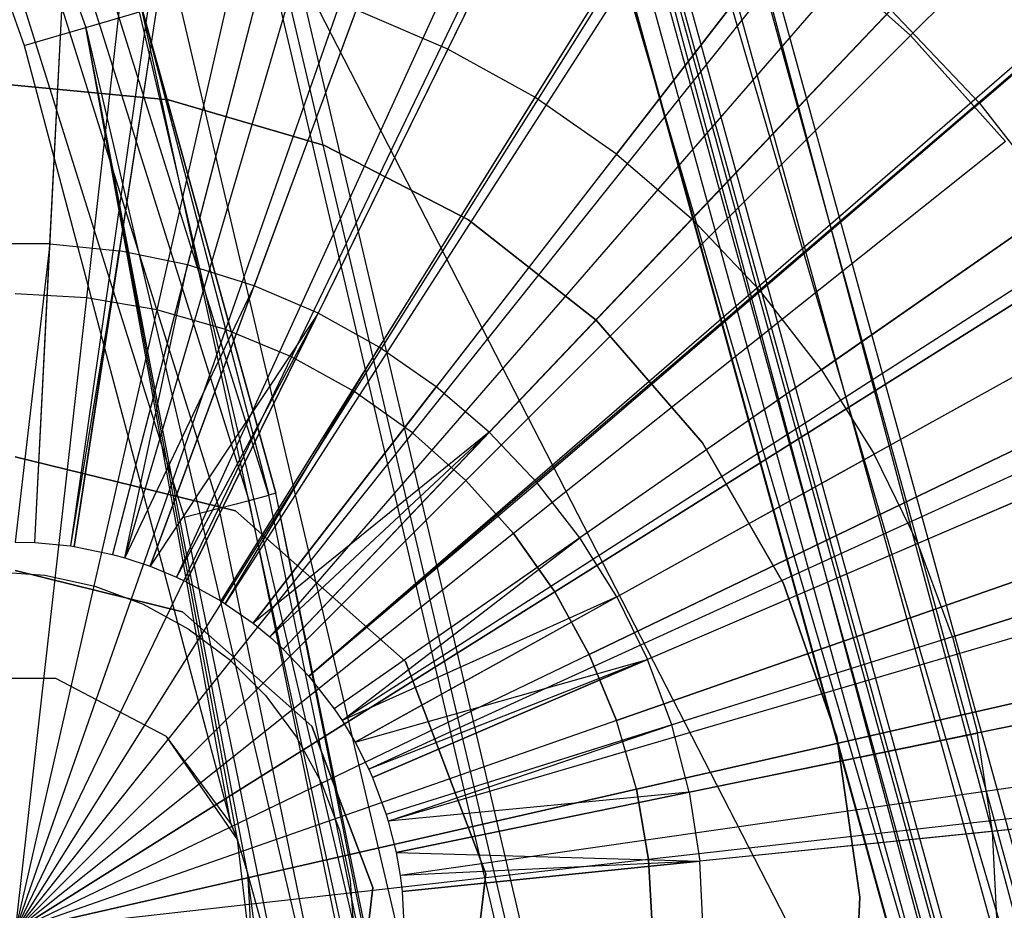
# Model space of a CAD drawing. Extents: x 0.2 to 44.2, y -21.9 to 24.
# Tile 203 of 239: x 38.2 to 39.2, y 3.8 to 4.7. Entities that reach past the tile are written whole.
import ezdxf

# ---------------------------------------------------------------- set-up
doc = ezdxf.new("R2010")
doc.units = 0
doc.header["$LTSCALE"] = 2.54
doc.layers.get('0').update_dxf_attribs({"color": 13, "linetype": 'CONTINUOUS'})

# ---------------------------------------------------------------- blocks, each defined once
blk = doc.blocks.new('GRUPUJ_2')
at = {"color": 0}
for p, q in [((34.2236, 22.3729, 7.5999), (34.3167, 24.2106, 7.0499)), ((34.2236, 22.3729, 7.5999), (34.3167, 24.2106, 7.0499)), ((34.523, 24.1905, 7.0499), (34.2611, 22.3693, 7.5999)), ((34.523, 24.1905, 7.0499), (34.2611, 22.3693, 7.5999)), ((34.5435, 24.1875, 7.0499), (34.2649, 22.3687, 7.5999)), ((34.5435, 24.1875, 7.0499), (34.2649, 22.3687, 7.5999)), ((34.7668, 24.1416, 7.0499), (34.3056, 22.3604, 7.5999)), ((34.7668, 24.1416, 7.0499), (34.3056, 22.3604, 7.5999)), ((34.8367, 24.1223, 7.0499), (34.3183, 22.3568, 7.5999)), ((34.8367, 24.1223, 7.0499), (34.3183, 22.3568, 7.5999)), ((34.9842, 24.0734, 7.0499), (34.3452, 22.3479, 7.5999)), ((34.9842, 24.0734, 7.0499), (34.3452, 22.3479, 7.5999)), ((35.1375, 24.0101, 7.0499), (34.3731, 22.3364, 7.5999)), ((35.1375, 24.0101, 7.0499), (34.3731, 22.3364, 7.5999)), ((35.1937, 23.9835, 7.0499), (34.3833, 22.3315, 7.5999)), ((35.1937, 23.9835, 7.0499), (34.3833, 22.3315, 7.5999)), ((35.393, 23.8729, 7.0499), (34.4197, 22.3114, 7.5999)), ((35.393, 23.8729, 7.0499), (34.4197, 22.3114, 7.5999)), ((35.4192, 23.8563, 7.0499), (34.4244, 22.3084, 7.5999)), ((35.4192, 23.8563, 7.0499), (34.4244, 22.3084, 7.5999)), ((35.58, 23.7427, 7.0499), (34.4537, 22.2877, 7.5999)), ((35.58, 23.7427, 7.0499), (34.4537, 22.2877, 7.5999)), ((35.6762, 23.6639, 7.0499), (34.4713, 22.2733, 7.5999)), ((35.6762, 23.6639, 7.0499), (34.4713, 22.2733, 7.5999)), ((35.753, 23.5942, 7.0499), (34.4853, 22.2606, 7.5999)), ((35.753, 23.5942, 7.0499), (34.4853, 22.2606, 7.5999)), ((35.9032, 23.4369, 7.0499), (34.5126, 22.2319, 7.5999)), ((35.9032, 23.4369, 7.0499), (34.5126, 22.2319, 7.5999)), ((35.91, 23.429, 7.0499), (34.5126, 22.2319, 7.5999)), ((35.91, 23.429, 7.0499), (34.5126, 22.2319, 7.5999)), ((36.0495, 23.2488, 7.0499), (34.5393, 22.1977, 7.5999)), ((36.0495, 23.2488, 7.0499), (34.5393, 22.1977, 7.5999)), ((36.0956, 23.1799, 7.0499), (34.5477, 22.1851, 7.5999)), ((36.0956, 23.1799, 7.0499), (34.5477, 22.1851, 7.5999)), ((34.7929, 23.1665, 7.3986), (34.6589, 22.8933, 7.4806)), ((34.7929, 23.1665, 7.3986), (34.6589, 22.8933, 7.4806)), ((34.9116, 23.1006, 7.3986), (34.7506, 22.8424, 7.4806)), ((34.9116, 23.1006, 7.3986), (34.7506, 22.8424, 7.4806)), ((36.1701, 23.0554, 7.0499), (34.5613, 22.1624, 7.5999)), ((36.1701, 23.0554, 7.0499), (34.5613, 22.1624, 7.5999)), ((34.8367, 22.7824, 7.4806), (35.023, 23.0231, 7.3986)), ((34.8367, 22.7824, 7.4806), (35.023, 23.0231, 7.3986)), ((35.2195, 22.8363, 7.3986), (35.4463, 23.031, 7.3017)), ((35.2195, 22.8363, 7.3986), (35.4463, 23.031, 7.3017)), ((34.2395, 22.6879, 7.5478), (34.2552, 22.9978, 7.4806)), ((34.2395, 22.6879, 7.5478), (34.2552, 22.9978, 7.4806)), ((34.3596, 22.9872, 7.4806), (34.3126, 22.6805, 7.5478)), ((34.3596, 22.9872, 7.4806), (34.3126, 22.6805, 7.5478)), ((34.4624, 22.9661, 7.4806), (34.3846, 22.6657, 7.5478)), ((34.4624, 22.9661, 7.4806), (34.3846, 22.6657, 7.5478)), ((34.5625, 22.9347, 7.4806), (34.4547, 22.6437, 7.5478)), ((34.5625, 22.9347, 7.4806), (34.4547, 22.6437, 7.5478)), ((34.6589, 22.8933, 7.4806), (34.5625, 22.9347, 7.4806)), ((34.6589, 22.8933, 7.4806), (34.5625, 22.9347, 7.4806)), ((35.126, 22.9347, 7.3986), (34.9163, 22.7141, 7.4806)), ((35.126, 22.9347, 7.3986), (34.9163, 22.7141, 7.4806)), ((35.2195, 22.8363, 7.3986), (35.126, 22.9347, 7.3986)), ((35.2195, 22.8363, 7.3986), (35.126, 22.9347, 7.3986)), ((36.2495, 22.8981, 7.0499), (34.5757, 22.1338, 7.5999)), ((36.2495, 22.8981, 7.0499), (34.5757, 22.1338, 7.5999)), ((34.6589, 22.8933, 7.4806), (34.5223, 22.6147, 7.5478)), ((34.6589, 22.8933, 7.4806), (34.5223, 22.6147, 7.5478)), ((34.7506, 22.8424, 7.4806), (34.6589, 22.8933, 7.4806)), ((34.7506, 22.8424, 7.4806), (34.6589, 22.8933, 7.4806)), ((36.2704, 22.8507, 7.0499), (34.5796, 22.1251, 7.5999)), ((36.2704, 22.8507, 7.0499), (34.5796, 22.1251, 7.5999)), ((34.7506, 22.8424, 7.4806), (34.5865, 22.5791, 7.5478)), ((34.7506, 22.8424, 7.4806), (34.5865, 22.5791, 7.5478)), ((34.8367, 22.7824, 7.4806), (34.7506, 22.8424, 7.4806)), ((34.8367, 22.7824, 7.4806), (34.7506, 22.8424, 7.4806)), ((35.2195, 22.8363, 7.3986), (34.9886, 22.6381, 7.4806)), ((35.2195, 22.8363, 7.3986), (34.9886, 22.6381, 7.4806)), ((35.2195, 22.8363, 7.3986), (35.3026, 22.729, 7.3986)), ((35.2195, 22.8363, 7.3986), (35.3026, 22.729, 7.3986)), ((34.8367, 22.7824, 7.4806), (34.6468, 22.5371, 7.5478)), ((34.8367, 22.7824, 7.4806), (34.6468, 22.5371, 7.5478)), ((34.8367, 22.7824, 7.4806), (34.9163, 22.7141, 7.4806)), ((34.8367, 22.7824, 7.4806), (34.9163, 22.7141, 7.4806)), ((35.0528, 22.5551, 7.4806), (35.3026, 22.729, 7.3986)), ((35.0528, 22.5551, 7.4806), (35.3026, 22.729, 7.3986)), ((34.7026, 22.4892, 7.5478), (34.9163, 22.7141, 7.4806)), ((34.7026, 22.4892, 7.5478), (34.9163, 22.7141, 7.4806)), ((34.9886, 22.6381, 7.4806), (34.9163, 22.7141, 7.4806)), ((34.9886, 22.6381, 7.4806), (34.9163, 22.7141, 7.4806)), ((34.2395, 22.6879, 7.5478), (34.166, 22.6879, 7.5478)), ((34.2395, 22.6879, 7.5478), (34.166, 22.6879, 7.5478)), ((34.2395, 22.6879, 7.5478), (34.2028, 22.3734, 7.5999)), ((34.2395, 22.6879, 7.5478), (34.2028, 22.3734, 7.5999)), ((34.2236, 22.3729, 7.5999), (34.2395, 22.6879, 7.5478)), ((34.2236, 22.3729, 7.5999), (34.2395, 22.6879, 7.5478)), ((34.2395, 22.6879, 7.5478), (34.3126, 22.6805, 7.5478)), ((34.2395, 22.6879, 7.5478), (34.3126, 22.6805, 7.5478)), ((34.3126, 22.6805, 7.5478), (34.2611, 22.3693, 7.5999)), ((34.3126, 22.6805, 7.5478), (34.2611, 22.3693, 7.5999)), ((34.2649, 22.3687, 7.5999), (34.3126, 22.6805, 7.5478)), ((34.2649, 22.3687, 7.5999), (34.3126, 22.6805, 7.5478)), ((34.3846, 22.6657, 7.5478), (34.3126, 22.6805, 7.5478)), ((34.3846, 22.6657, 7.5478), (34.3126, 22.6805, 7.5478)), ((34.3846, 22.6657, 7.5478), (34.3056, 22.3604, 7.5999)), ((34.3846, 22.6657, 7.5478), (34.3056, 22.3604, 7.5999)), ((34.3183, 22.3568, 7.5999), (34.3846, 22.6657, 7.5478)), ((34.3183, 22.3568, 7.5999), (34.3846, 22.6657, 7.5478)), ((34.4547, 22.6437, 7.5478), (34.3846, 22.6657, 7.5478)), ((34.4547, 22.6437, 7.5478), (34.3846, 22.6657, 7.5478)), ((34.4547, 22.6437, 7.5478), (34.3183, 22.3568, 7.5999)), ((34.4547, 22.6437, 7.5478), (34.3183, 22.3568, 7.5999)), ((34.3452, 22.3479, 7.5999), (34.4547, 22.6437, 7.5478)), ((34.3452, 22.3479, 7.5999), (34.4547, 22.6437, 7.5478)), ((34.5223, 22.6147, 7.5478), (34.4547, 22.6437, 7.5478)), ((34.5223, 22.6147, 7.5478), (34.4547, 22.6437, 7.5478)), ((36.3496, 22.637, 7.0499), (34.594, 22.0862, 7.5999)), ((36.3496, 22.637, 7.0499), (34.594, 22.0862, 7.5999)), ((34.9886, 22.6381, 7.4806), (34.7532, 22.436, 7.5478)), ((34.9886, 22.6381, 7.4806), (34.7532, 22.436, 7.5478)), ((35.0528, 22.5551, 7.4806), (34.9886, 22.6381, 7.4806)), ((35.0528, 22.5551, 7.4806), (34.9886, 22.6381, 7.4806)), ((34.5223, 22.6147, 7.5478), (34.3452, 22.3479, 7.5999)), ((34.5223, 22.6147, 7.5478), (34.3452, 22.3479, 7.5999)), ((34.5223, 22.6147, 7.5478), (34.3731, 22.3364, 7.5999)), ((34.5223, 22.6147, 7.5478), (34.3731, 22.3364, 7.5999)), ((34.3833, 22.3315, 7.5999), (34.5223, 22.6147, 7.5478)), ((34.3833, 22.3315, 7.5999), (34.5223, 22.6147, 7.5478)), ((34.5865, 22.5791, 7.5478), (34.5223, 22.6147, 7.5478)), ((34.5865, 22.5791, 7.5478), (34.5223, 22.6147, 7.5478)), ((35.3744, 22.6138, 7.3986), (35.1083, 22.4661, 7.4806)), ((35.3744, 22.6138, 7.3986), (35.1083, 22.4661, 7.4806)), ((36.3616, 22.5973, 7.0499), (34.5962, 22.079, 7.5999)), ((36.3616, 22.5973, 7.0499), (34.5962, 22.079, 7.5999)), ((34.5865, 22.5791, 7.5478), (34.4197, 22.3114, 7.5999)), ((34.5865, 22.5791, 7.5478), (34.4197, 22.3114, 7.5999)), ((34.4244, 22.3084, 7.5999), (34.5865, 22.5791, 7.5478)), ((34.4244, 22.3084, 7.5999), (34.5865, 22.5791, 7.5478)), ((34.6468, 22.5371, 7.5478), (34.5865, 22.5791, 7.5478)), ((34.6468, 22.5371, 7.5478), (34.5865, 22.5791, 7.5478)), ((35.0528, 22.5551, 7.4806), (34.7982, 22.3779, 7.5478)), ((35.0528, 22.5551, 7.4806), (34.7982, 22.3779, 7.5478)), ((35.0528, 22.5551, 7.4806), (35.1083, 22.4661, 7.4806)), ((35.0528, 22.5551, 7.4806), (35.1083, 22.4661, 7.4806)), ((34.4537, 22.2877, 7.5999), (34.6468, 22.5371, 7.5478)), ((34.4537, 22.2877, 7.5999), (34.6468, 22.5371, 7.5478)), ((34.7026, 22.4892, 7.5478), (34.6468, 22.5371, 7.5478)), ((34.7026, 22.4892, 7.5478), (34.6468, 22.5371, 7.5478)), ((34.7026, 22.4892, 7.5478), (34.4537, 22.2877, 7.5999)), ((34.7026, 22.4892, 7.5478), (34.4537, 22.2877, 7.5999)), ((34.7026, 22.4892, 7.5478), (34.4713, 22.2733, 7.5999)), ((34.7026, 22.4892, 7.5478), (34.4713, 22.2733, 7.5999)), ((34.4853, 22.2606, 7.5999), (34.7026, 22.4892, 7.5478)), ((34.4853, 22.2606, 7.5999), (34.7026, 22.4892, 7.5478)), ((34.7026, 22.4892, 7.5478), (34.7532, 22.436, 7.5478)), ((34.7026, 22.4892, 7.5478), (34.7532, 22.436, 7.5478)), ((35.4342, 22.4919, 7.3986), (35.1545, 22.3719, 7.4806)), ((35.4342, 22.4919, 7.3986), (35.1545, 22.3719, 7.4806)), ((34.2028, 22.4634, 7.5378), (34.4351, 22.4062, 7.5378)), ((34.4351, 22.4062, 27.5378), (34.2028, 22.4634, 27.5378)), ((34.4351, 22.4062, 27.5378), (34.2028, 22.4634, 27.5378)), ((34.2028, 22.4634, 7.5378), (34.4351, 22.4062, 7.5378)), ((34.8371, 22.3155, 7.5478), (35.1083, 22.4661, 7.4806)), ((34.8371, 22.3155, 7.5478), (35.1083, 22.4661, 7.4806)), ((35.1545, 22.3719, 7.4806), (35.1083, 22.4661, 7.4806)), ((35.1545, 22.3719, 7.4806), (35.1083, 22.4661, 7.4806)), ((34.5126, 22.2319, 7.5999), (34.7532, 22.436, 7.5478)), ((34.5126, 22.2319, 7.5999), (34.7532, 22.436, 7.5478)), ((34.7982, 22.3779, 7.5478), (34.7532, 22.436, 7.5478)), ((34.7982, 22.3779, 7.5478), (34.7532, 22.436, 7.5478)), ((36.4067, 22.4164, 7.0499), (34.6044, 22.046, 7.5999)), ((36.4067, 22.4164, 7.0499), (34.6044, 22.046, 7.5999)), ((34.4351, 22.4062, 7.5378), (34.6143, 22.2475, 7.5378)), ((34.6143, 22.2475, 27.5378), (34.4351, 22.4062, 27.5378)), ((34.4351, 22.4062, 27.5378), (34.4351, 22.4062, 7.5378)), ((34.6143, 22.2475, 27.5378), (34.4351, 22.4062, 27.5378)), ((34.4351, 22.4062, 7.5378), (34.6143, 22.2475, 7.5378)), ((34.4351, 22.4062, 27.5378), (34.4351, 22.4062, 7.5378)), ((34.2028, 22.3734, 7.5999), (34.2236, 22.3729, 7.5999)), ((34.2028, 22.3734, 7.5999), (34.2236, 22.3729, 7.5999)), ((34.2236, 22.3729, 7.5999), (34.2611, 22.3693, 7.5999)), ((34.2236, 22.3729, 7.5999), (34.2611, 22.3693, 7.5999)), ((34.2611, 22.3693, 7.5999), (34.2649, 22.3687, 7.5999)), ((34.2611, 22.3693, 7.5999), (34.2649, 22.3687, 7.5999)), ((34.2649, 22.3687, 7.5999), (34.3056, 22.3604, 7.5999)), ((34.2649, 22.3687, 7.5999), (34.3056, 22.3604, 7.5999)), ((34.7982, 22.3779, 7.5478), (34.5393, 22.1977, 7.5999)), ((34.7982, 22.3779, 7.5478), (34.5393, 22.1977, 7.5999)), ((34.5477, 22.1851, 7.5999), (34.7982, 22.3779, 7.5478)), ((34.5477, 22.1851, 7.5999), (34.7982, 22.3779, 7.5478)), ((34.8371, 22.3155, 7.5478), (34.7982, 22.3779, 7.5478)), ((34.8371, 22.3155, 7.5478), (34.7982, 22.3779, 7.5478)), ((35.1545, 22.3719, 7.4806), (34.8694, 22.2495, 7.5478)), ((35.1545, 22.3719, 7.4806), (34.8694, 22.2495, 7.5478)), ((35.191, 22.2735, 7.4806), (35.1545, 22.3719, 7.4806)), ((35.191, 22.2735, 7.4806), (35.1545, 22.3719, 7.4806)), ((34.3056, 22.3604, 7.5999), (34.3183, 22.3568, 7.5999)), ((34.3056, 22.3604, 7.5999), (34.3183, 22.3568, 7.5999)), ((35.191, 22.2735, 7.4806), (35.4814, 22.3646, 7.3986)), ((35.191, 22.2735, 7.4806), (35.4814, 22.3646, 7.3986)), ((34.3183, 22.3568, 7.5999), (34.3452, 22.3479, 7.5999)), ((34.3183, 22.3568, 7.5999), (34.3452, 22.3479, 7.5999)), ((34.3794, 22.2999, 7.5378), (34.2028, 22.3434, 7.5378)), ((34.2028, 22.3434, 27.5378), (34.3794, 22.2999, 27.5378)), ((34.3794, 22.2999, 7.5378), (34.2028, 22.3434, 7.5378)), ((34.2028, 22.3434, 27.5378), (34.3794, 22.2999, 27.5378)), ((34.3452, 22.3479, 7.5999), (34.3731, 22.3364, 7.5999)), ((34.3452, 22.3479, 7.5999), (34.3731, 22.3364, 7.5999)), ((34.3731, 22.3364, 7.5999), (34.3833, 22.3315, 7.5999)), ((34.3731, 22.3364, 7.5999), (34.3833, 22.3315, 7.5999)), ((34.3833, 22.3315, 7.5999), (34.4197, 22.3114, 7.5999)), ((34.3833, 22.3315, 7.5999), (34.4197, 22.3114, 7.5999)), ((34.4197, 22.3114, 7.5999), (34.4244, 22.3084, 7.5999)), ((34.4197, 22.3114, 7.5999), (34.4244, 22.3084, 7.5999)), ((34.4244, 22.3084, 7.5999), (34.4537, 22.2877, 7.5999)), ((34.4244, 22.3084, 7.5999), (34.4537, 22.2877, 7.5999)), ((34.8371, 22.3155, 7.5478), (34.5477, 22.1851, 7.5999)), ((34.8371, 22.3155, 7.5478), (34.5477, 22.1851, 7.5999)), ((34.5613, 22.1624, 7.5999), (34.8371, 22.3155, 7.5478)), ((34.5613, 22.1624, 7.5999), (34.8371, 22.3155, 7.5478)), ((34.8371, 22.3155, 7.5478), (34.8694, 22.2495, 7.5478)), ((34.8371, 22.3155, 7.5478), (34.8694, 22.2495, 7.5478)), ((34.5155, 22.1793, 7.5378), (34.3794, 22.2999, 7.5378)), ((34.3794, 22.2999, 27.5378), (34.5155, 22.1793, 27.5378)), ((34.3794, 22.2999, 7.5378), (34.3794, 22.2999, 27.5378)), ((34.5155, 22.1793, 7.5378), (34.3794, 22.2999, 7.5378)), ((34.3794, 22.2999, 27.5378), (34.5155, 22.1793, 27.5378)), ((34.3794, 22.2999, 7.5378), (34.3794, 22.2999, 27.5378)), ((34.4537, 22.2877, 7.5999), (34.4713, 22.2733, 7.5999)), ((34.4537, 22.2877, 7.5999), (34.4713, 22.2733, 7.5999)), ((36.4299, 22.2836, 7.0499), (34.6086, 22.0218, 7.5999)), ((36.4299, 22.2836, 7.0499), (34.6086, 22.0218, 7.5999)), ((34.4713, 22.2733, 7.5999), (34.4853, 22.2606, 7.5999)), ((34.4713, 22.2733, 7.5999), (34.4853, 22.2606, 7.5999)), ((35.191, 22.2735, 7.4806), (34.895, 22.1806, 7.5478)), ((35.191, 22.2735, 7.4806), (34.895, 22.1806, 7.5478)), ((35.191, 22.2735, 7.4806), (35.2173, 22.1719, 7.4806)), ((35.191, 22.2735, 7.4806), (35.2173, 22.1719, 7.4806)), ((34.4853, 22.2606, 7.5999), (34.5126, 22.2319, 7.5999)), ((34.4853, 22.2606, 7.5999), (34.5126, 22.2319, 7.5999)), ((34.5613, 22.1624, 7.5999), (34.8694, 22.2495, 7.5478)), ((34.5613, 22.1624, 7.5999), (34.8694, 22.2495, 7.5478)), ((34.8694, 22.2495, 7.5478), (34.5757, 22.1338, 7.5999)), ((34.8694, 22.2495, 7.5478), (34.5757, 22.1338, 7.5999)), ((34.5796, 22.1251, 7.5999), (34.8694, 22.2495, 7.5478)), ((34.5796, 22.1251, 7.5999), (34.8694, 22.2495, 7.5478)), ((34.6143, 22.2475, 7.5378), (34.6991, 22.0237, 7.5378)), ((34.6991, 22.0237, 27.5378), (34.6143, 22.2475, 27.5378)), ((34.6991, 22.0237, 27.5378), (34.6143, 22.2475, 27.5378)), ((34.6143, 22.2475, 7.5378), (34.6991, 22.0237, 7.5378)), ((34.6143, 22.2475, 27.5378), (34.6143, 22.2475, 7.5378)), ((34.6143, 22.2475, 27.5378), (34.6143, 22.2475, 7.5378)), ((34.895, 22.1806, 7.5478), (34.8694, 22.2495, 7.5478)), ((34.895, 22.1806, 7.5478), (34.8694, 22.2495, 7.5478)), ((34.5126, 22.2319, 7.5999), (34.5393, 22.1977, 7.5999)), ((34.5126, 22.2319, 7.5999), (34.5393, 22.1977, 7.5999)), ((35.5154, 22.2332, 7.3986), (35.2173, 22.1719, 7.4806)), ((35.5154, 22.2332, 7.3986), (35.2173, 22.1719, 7.4806)), ((34.5393, 22.1977, 7.5999), (34.5477, 22.1851, 7.5999)), ((34.5393, 22.1977, 7.5999), (34.5477, 22.1851, 7.5999)), ((34.5477, 22.1851, 7.5999), (34.5613, 22.1624, 7.5999)), ((34.5477, 22.1851, 7.5999), (34.5613, 22.1624, 7.5999)), ((36.4412, 22.1911, 7.0499), (34.6107, 22.0049, 7.5999)), ((36.4412, 22.1911, 7.0499), (34.6107, 22.0049, 7.5999)), ((34.58, 22.0092, 7.5378), (34.5155, 22.1793, 7.5378)), ((34.5155, 22.1793, 27.5378), (34.58, 22.0092, 27.5378)), ((34.5155, 22.1793, 7.5378), (34.5155, 22.1793, 27.5378)), ((34.5155, 22.1793, 7.5378), (34.5155, 22.1793, 27.5378)), ((34.58, 22.0092, 7.5378), (34.5155, 22.1793, 7.5378)), ((34.5155, 22.1793, 27.5378), (34.58, 22.0092, 27.5378)), ((34.895, 22.1806, 7.5478), (34.594, 22.0862, 7.5999)), ((34.895, 22.1806, 7.5478), (34.594, 22.0862, 7.5999)), ((34.5962, 22.079, 7.5999), (34.895, 22.1806, 7.5478)), ((34.5962, 22.079, 7.5999), (34.895, 22.1806, 7.5478)), ((34.9134, 22.1095, 7.5478), (34.895, 22.1806, 7.5478)), ((34.9134, 22.1095, 7.5478), (34.895, 22.1806, 7.5478)), ((34.9134, 22.1095, 7.5478), (35.2173, 22.1719, 7.4806)), ((34.9134, 22.1095, 7.5478), (35.2173, 22.1719, 7.4806)), ((35.2332, 22.0682, 7.4806), (35.2173, 22.1719, 7.4806)), ((35.2332, 22.0682, 7.4806), (35.2173, 22.1719, 7.4806)), ((34.5613, 22.1624, 7.5999), (34.5757, 22.1338, 7.5999)), ((34.5613, 22.1624, 7.5999), (34.5757, 22.1338, 7.5999)), ((34.5757, 22.1338, 7.5999), (34.5796, 22.1251, 7.5999)), ((34.5757, 22.1338, 7.5999), (34.5796, 22.1251, 7.5999)), ((34.5796, 22.1251, 7.5999), (34.594, 22.0862, 7.5999)), ((34.5796, 22.1251, 7.5999), (34.594, 22.0862, 7.5999)), ((34.9134, 22.1095, 7.5478), (34.5962, 22.079, 7.5999)), ((34.9134, 22.1095, 7.5478), (34.5962, 22.079, 7.5999)), ((34.6044, 22.046, 7.5999), (34.9134, 22.1095, 7.5478)), ((34.6044, 22.046, 7.5999), (34.9134, 22.1095, 7.5478)), ((34.9134, 22.1095, 7.5478), (34.9245, 22.0368, 7.5478)), ((34.9134, 22.1095, 7.5478), (34.9245, 22.0368, 7.5478)), ((35.5359, 22.099, 7.3986), (35.2332, 22.0682, 7.4806)), ((35.5359, 22.099, 7.3986), (35.2332, 22.0682, 7.4806)), ((34.594, 22.0862, 7.5999), (34.5962, 22.079, 7.5999)), ((34.594, 22.0862, 7.5999), (34.5962, 22.079, 7.5999)), ((34.5962, 22.079, 7.5999), (34.6044, 22.046, 7.5999)), ((34.5962, 22.079, 7.5999), (34.6044, 22.046, 7.5999)), ((35.2332, 22.0682, 7.4806), (34.9245, 22.0368, 7.5478)), ((35.2332, 22.0682, 7.4806), (34.9245, 22.0368, 7.5478)), ((35.2385, 21.9634, 7.4806), (35.2332, 22.0682, 7.4806)), ((35.2385, 21.9634, 7.4806), (35.2332, 22.0682, 7.4806)), ((34.6044, 22.046, 7.5999), (34.9245, 22.0368, 7.5478)), ((34.6044, 22.046, 7.5999), (34.9245, 22.0368, 7.5478)), ((34.6044, 22.046, 7.5999), (34.6086, 22.0218, 7.5999)), ((34.6044, 22.046, 7.5999), (34.6086, 22.0218, 7.5999)), ((34.9245, 22.0368, 7.5478), (34.6086, 22.0218, 7.5999)), ((34.9245, 22.0368, 7.5478), (34.6086, 22.0218, 7.5999)), ((34.6107, 22.0049, 7.5999), (34.9245, 22.0368, 7.5478)), ((34.6107, 22.0049, 7.5999), (34.9245, 22.0368, 7.5478)), ((34.9282, 21.9634, 7.5478), (34.9245, 22.0368, 7.5478)), ((34.9282, 21.9634, 7.5478), (34.9245, 22.0368, 7.5478)), ((34.6086, 22.0218, 7.5999), (34.6107, 22.0049, 7.5999)), ((34.6086, 22.0218, 7.5999), (34.6107, 22.0049, 7.5999)), ((34.6991, 22.0237, 7.5378), (34.6703, 21.7861, 7.5378)), ((34.6703, 21.7861, 27.5378), (34.6991, 22.0237, 27.5378)), ((34.6703, 21.7861, 27.5378), (34.6991, 22.0237, 27.5378)), ((34.6991, 22.0237, 7.5378), (34.6703, 21.7861, 7.5378)), ((34.6991, 22.0237, 27.5378), (34.6991, 22.0237, 7.5378)), ((34.6991, 22.0237, 27.5378), (34.6991, 22.0237, 7.5378)), ((34.5581, 21.8287, 7.5378), (34.58, 22.0092, 7.5378)), ((34.58, 22.0092, 27.5378), (34.5581, 21.8287, 27.5378)), ((34.5581, 21.8287, 7.5378), (34.58, 22.0092, 7.5378)), ((34.58, 22.0092, 27.5378), (34.5581, 21.8287, 27.5378)), ((34.58, 22.0092, 7.5378), (34.58, 22.0092, 27.5378)), ((34.58, 22.0092, 7.5378), (34.58, 22.0092, 27.5378)), ((34.6107, 22.0049, 7.5999), (34.6128, 21.9634, 7.5999)), ((34.6107, 22.0049, 7.5999), (34.6128, 21.9634, 7.5999))]:
    blk.add_line(p, q, dxfattribs=at)
blk = doc.blocks.new('KARO-10934_STL')
at = {"color": 0}
for p, q in [((38.35, 6.7033, 124.285), (39.4131, 3.0717, 124.285)), ((38.35, 6.7033, 124.285), (39.4131, 3.0717, 124.285)), ((39.3147, 3.0541, 124.285), (38.2576, 6.665, 124.285)), ((39.3147, 3.0541, 124.285), (38.2576, 6.665, 124.285)), ((37.646, 6.4113, 125.8986), (38.2486, 4.7022, 125.8986)), ((37.646, 6.4113, 125.8986), (38.2486, 4.7022, 125.8986)), ((37.5837, 6.3855, 125.8858), (38.1838, 4.6832, 125.8858)), ((37.5837, 6.3855, 125.8858), (38.1838, 4.6832, 125.8858)), ((39.3622, 3.3444, 126.1525), (38.6504, 5.9272, 126.1525)), ((38.6504, 5.9272, 126.1525), (39.4131, 3.0717, 124.285)), ((39.3622, 3.3444, 126.1525), (38.6504, 5.9272, 126.1525)), ((38.6504, 5.9272, 126.1525), (39.4131, 3.0717, 124.285)), ((39.3511, 3.3422, 126.2098), (38.6397, 5.9233, 126.2098)), ((39.3511, 3.3422, 126.2098), (38.6397, 5.9233, 126.2098)), ((39.3192, 3.336, 126.2584), (38.6092, 5.9124, 126.2584)), ((39.3192, 3.336, 126.2584), (38.6092, 5.9124, 126.2584)), ((39.2715, 3.3267, 126.291), (38.5635, 5.8959, 126.291)), ((39.2715, 3.3267, 126.291), (38.5635, 5.8959, 126.291)), ((39.2501, 3.3225, 126.1875), (38.5429, 5.8885, 126.1875)), ((39.2501, 3.3225, 126.1875), (38.5429, 5.8885, 126.1875)), ((39.2604, 3.3246, 126.1714), (38.5528, 5.8921, 126.1714)), ((39.2604, 3.3246, 126.1714), (38.5528, 5.8921, 126.1714)), ((39.2641, 3.3253, 126.1525), (38.5563, 5.8933, 126.1525)), ((38.5563, 5.8933, 126.1525), (39.3147, 3.0541, 124.285)), ((38.5563, 5.8933, 126.1525), (39.3147, 3.0541, 124.285)), ((39.2641, 3.3253, 126.1525), (38.5563, 5.8933, 126.1525)), ((39.2153, 3.3158, 126.3025), (38.5095, 5.8765, 126.3025)), ((39.2153, 3.3158, 126.3025), (38.5095, 5.8765, 126.3025)), ((39.216, 3.3159, 126.2025), (38.5102, 5.8767, 126.2025)), ((39.216, 3.3159, 126.2025), (38.5102, 5.8767, 126.2025)), ((39.2345, 3.3195, 126.1984), (38.5279, 5.8831, 126.1984)), ((39.2345, 3.3195, 126.1984), (38.5279, 5.8831, 126.1984)), ((38.4208, 4.2036, 124.3288), (37.9123, 5.8246, 124.3288)), ((38.4208, 4.2036, 124.3288), (37.9123, 5.8246, 124.3288)), ((38.4418, 4.2091, 124.3613), (37.9326, 5.8321, 124.3613)), ((38.4418, 4.2091, 124.3613), (37.9326, 5.8321, 124.3613)), ((38.3894, 4.1955, 124.3072), (37.8819, 5.8133, 124.3072)), ((38.3894, 4.1955, 124.3072), (37.8819, 5.8133, 124.3072)), ((37.846, 5.8, 124.2995), (38.3524, 4.1859, 124.2995)), ((37.846, 5.8, 124.2995), (38.3524, 4.1859, 124.2995)), ((39.216, 3.3159, 126.2025), (38.4706, 4.7672, 126.1937)), ((39.216, 3.3159, 126.2025), (38.4706, 4.7672, 126.1937)), ((38.8905, 2.9785, 126.1937), (38.4706, 4.7672, 126.1937)), ((38.8905, 2.9785, 126.1937), (38.4706, 4.7672, 126.1937)), ((38.8649, 2.9739, 126.1649), (38.4456, 4.7599, 126.1649)), ((38.8649, 2.9739, 126.1649), (38.4456, 4.7599, 126.1649)), ((38.4555, 4.7627, 126.1818), (38.8751, 2.9757, 126.1818)), ((38.4555, 4.7627, 126.1818), (38.8751, 2.9757, 126.1818)), ((38.305, 4.7331, 125.9495), (38.4492, 4.211, 124.3996)), ((38.4492, 4.211, 124.3996), (38.305, 4.7331, 124.3996)), ((38.305, 4.7331, 125.9495), (38.4492, 4.211, 124.3996)), ((38.305, 4.7331, 125.9495), (38.8145, 2.3909, 125.9495)), ((38.305, 4.7331, 125.9495), (38.8145, 2.3909, 125.9495)), ((38.305, 4.7331, 124.3996), (38.4418, 4.2091, 124.3613)), ((38.4492, 4.211, 124.3996), (38.305, 4.7331, 124.3996)), ((38.305, 4.7331, 124.3996), (38.4418, 4.2091, 124.3613)), ((38.7641, 2.9559, 125.9865), (38.3473, 4.7311, 125.9865)), ((38.7641, 2.9559, 125.9865), (38.3473, 4.7311, 125.9865)), ((38.2486, 4.7022, 125.8986), (38.3053, 4.7188, 125.9335)), ((38.2486, 4.7022, 125.8986), (38.3053, 4.7188, 125.9335)), ((38.721, 2.9483, 125.9335), (38.3053, 4.7188, 125.9335)), ((38.721, 2.9483, 125.9335), (38.3053, 4.7188, 125.9335)), ((38.1838, 4.6832, 125.8858), (38.2486, 4.7022, 125.8986)), ((38.1838, 4.6832, 125.8858), (38.2486, 4.7022, 125.8986)), ((38.4191, 3.8113, 125.8859), (38.2486, 4.7022, 125.8986)), ((38.2486, 4.7022, 125.8986), (38.6628, 2.9379, 125.8986)), ((38.4191, 3.8113, 125.8859), (38.2486, 4.7022, 125.8986)), ((38.4085, 3.8461, 125.8859), (38.2486, 4.7022, 125.8986)), ((38.4085, 3.8461, 125.8859), (38.2486, 4.7022, 125.8986)), ((38.4015, 3.8629, 125.8858), (38.2486, 4.7022, 125.8986)), ((38.4015, 3.8629, 125.8858), (38.2486, 4.7022, 125.8986)), ((38.2486, 4.7022, 125.8986), (38.6628, 2.9379, 125.8986)), ((38.1838, 4.6832, 125.8858), (38.4015, 3.8629, 125.8858)), ((38.1838, 4.6832, 125.8858), (38.4015, 3.8629, 125.8858)), ((38.1657, 4.6421, 20.3303), (38.336, 4.6259, 20.3303)), ((38.336, 4.6259, 16.3303), (38.1657, 4.6421, 16.3303)), ((38.1657, 4.6421, 20.3303), (38.336, 4.6259, 20.3303)), ((38.336, 4.6259, 16.3303), (38.1657, 4.6421, 16.3303)), ((38.336, 4.6259, 20.3303), (38.336, 4.6259, 16.3303)), ((38.336, 4.6259, 20.3303), (38.5002, 4.5777, 20.3303)), ((38.5002, 4.5777, 16.3303), (38.336, 4.6259, 16.3303)), ((38.336, 4.6259, 20.3303), (38.336, 4.6259, 16.3303)), ((38.336, 4.6259, 20.3303), (38.5002, 4.5777, 20.3303)), ((38.5002, 4.5777, 16.3303), (38.336, 4.6259, 16.3303)), ((38.5002, 4.5777, 20.3303), (38.5002, 4.5777, 16.3303)), ((38.5002, 4.5777, 20.3303), (38.6523, 4.4993, 20.3303)), ((38.6523, 4.4993, 16.3303), (38.5002, 4.5777, 16.3303)), ((38.5002, 4.5777, 20.3303), (38.5002, 4.5777, 16.3303)), ((38.5002, 4.5777, 20.3303), (38.6523, 4.4993, 20.3303)), ((38.6523, 4.4993, 16.3303), (38.5002, 4.5777, 16.3303)), ((38.6523, 4.4993, 20.3303), (38.6523, 4.4993, 16.3303)), ((38.6523, 4.4993, 20.3303), (38.7868, 4.3935, 20.3303)), ((38.7868, 4.3935, 16.3303), (38.6523, 4.4993, 16.3303)), ((38.6523, 4.4993, 20.3303), (38.6523, 4.4993, 16.3303)), ((38.6523, 4.4993, 20.3303), (38.7868, 4.3935, 20.3303)), ((38.7868, 4.3935, 16.3303), (38.6523, 4.4993, 16.3303)), ((38.7868, 4.3935, 20.3303), (38.7868, 4.3935, 16.3303)), ((38.7868, 4.3935, 20.3303), (38.8988, 4.2642, 20.3303)), ((38.8988, 4.2642, 16.3303), (38.7868, 4.3935, 16.3303)), ((38.7868, 4.3935, 20.3303), (38.7868, 4.3935, 16.3303)), ((38.7868, 4.3935, 20.3303), (38.8988, 4.2642, 20.3303)), ((38.8988, 4.2642, 16.3303), (38.7868, 4.3935, 16.3303)), ((38.8988, 4.2642, 20.3303), (38.8988, 4.2642, 16.3303)), ((38.8988, 4.2642, 20.3303), (38.9844, 4.116, 20.3303)), ((38.9844, 4.116, 16.3303), (38.8988, 4.2642, 16.3303)), ((38.8988, 4.2642, 20.3303), (38.8988, 4.2642, 16.3303)), ((38.8988, 4.2642, 20.3303), (38.9844, 4.116, 20.3303)), ((38.9844, 4.116, 16.3303), (38.8988, 4.2642, 16.3303)), ((38.4208, 4.2036, 124.3288), (38.4418, 4.2091, 124.3613)), ((38.4208, 4.2036, 124.3288), (38.4418, 4.2091, 124.3613)), ((38.4492, 4.211, 124.3996), (38.4418, 4.2091, 124.3613)), ((38.4492, 4.211, 124.3996), (38.4418, 4.2091, 124.3613)), ((38.7842, 2.5428, 124.3613), (38.4418, 4.2091, 124.3613)), ((38.7842, 2.5428, 124.3613), (38.4418, 4.2091, 124.3613)), ((38.8145, 2.3909, 125.9495), (38.4492, 4.211, 124.3996)), ((38.8145, 2.3909, 125.9495), (38.4492, 4.211, 124.3996)), ((38.7918, 2.544, 124.3996), (38.4492, 4.211, 124.3996)), ((38.7918, 2.544, 124.3996), (38.4492, 4.211, 124.3996)), ((38.3524, 4.1859, 124.2995), (38.3894, 4.1955, 124.3072)), ((38.3524, 4.1859, 124.2995), (38.3894, 4.1955, 124.3072)), ((38.3894, 4.1955, 124.3072), (38.4208, 4.2036, 124.3288)), ((38.3894, 4.1955, 124.3072), (38.4208, 4.2036, 124.3288)), ((38.7308, 2.5346, 124.3072), (38.3894, 4.1955, 124.3072)), ((38.7308, 2.5346, 124.3072), (38.3894, 4.1955, 124.3072)), ((38.7628, 2.5396, 124.3288), (38.4208, 4.2036, 124.3288)), ((38.7628, 2.5396, 124.3288), (38.4208, 4.2036, 124.3288)), ((38.3524, 4.1859, 124.2995), (38.6929, 2.5288, 124.2995)), ((38.3524, 4.1859, 124.2995), (38.6929, 2.5288, 124.2995)), ((38.1513, 4.1286, 46.385), (38.2054, 4.1247, 46.385)), ((38.2054, 4.1247, 46.385), (38.2584, 4.1132, 46.385)), ((38.2584, 4.1132, 46.385), (38.3092, 4.0942, 46.385)), ((38.9844, 4.116, 20.3303), (38.9844, 4.116, 16.3303)), ((38.9844, 4.116, 20.3303), (39.0403, 3.9543, 20.3303)), ((39.0403, 3.9543, 16.3303), (38.9844, 4.116, 16.3303)), ((38.9844, 4.116, 20.3303), (38.9844, 4.116, 16.3303)), ((38.9844, 4.116, 20.3303), (39.0403, 3.9543, 20.3303)), ((39.0403, 3.9543, 16.3303), (38.9844, 4.116, 16.3303)), ((38.3092, 4.0942, 46.385), (38.3568, 4.0682, 46.385)), ((38.3568, 4.0682, 46.385), (38.4002, 4.0358, 46.385)), ((38.4002, 4.0358, 46.385), (38.4385, 3.9974, 46.385)), ((38.2172, 4.0156, 125.8848), (38.0855, 4.0156, 125.8839)), ((38.2172, 4.0156, 40.385), (38.0855, 4.0156, 40.385)), ((38.2172, 4.0156, 125.8848), (38.0855, 4.0156, 125.8839)), ((38.2172, 4.0156, 40.385), (38.0855, 4.0156, 40.385)), ((38.3337, 3.9544, 125.8855), (38.2172, 4.0156, 125.8848)), ((38.3337, 3.9544, 40.385), (38.2172, 4.0156, 40.385)), ((38.2172, 4.0156, 40.385), (38.2172, 4.0156, 125.8848)), ((38.3337, 3.9544, 125.8855), (38.2172, 4.0156, 125.8848)), ((38.2172, 4.0156, 40.385), (38.2172, 4.0156, 125.8848)), ((38.3337, 3.9544, 40.385), (38.2172, 4.0156, 40.385)), ((38.4385, 3.9974, 46.385), (38.471, 3.954, 46.385)), ((38.4015, 3.8629, 125.8858), (38.3337, 3.9544, 125.8855)), ((38.4015, 3.8629, 125.8858), (38.3337, 3.9544, 125.8855)), ((38.4085, 3.8461, 40.385), (38.3337, 3.9544, 125.8855)), ((38.4085, 3.8461, 40.385), (38.3337, 3.9544, 40.385)), ((38.3337, 3.9544, 40.385), (38.3337, 3.9544, 125.8855)), ((38.4085, 3.8461, 40.385), (38.3337, 3.9544, 125.8855)), ((38.3337, 3.9544, 40.385), (38.3337, 3.9544, 125.8855)), ((38.4085, 3.8461, 40.385), (38.3337, 3.9544, 40.385)), ((38.471, 3.954, 46.385), (38.497, 3.9064, 46.385)), ((39.0403, 3.9543, 20.3303), (39.0403, 3.9543, 16.3303)), ((39.0403, 3.9543, 20.3303), (39.0647, 3.785, 20.3303)), ((39.0647, 3.785, 16.3303), (39.0403, 3.9543, 16.3303)), ((39.0403, 3.9543, 20.3303), (39.0403, 3.9543, 16.3303)), ((39.0403, 3.9543, 20.3303), (39.0647, 3.785, 20.3303)), ((39.0647, 3.785, 16.3303), (39.0403, 3.9543, 16.3303)), ((38.497, 3.9064, 46.385), (38.516, 3.8556, 46.385)), ((38.4085, 3.8461, 125.8859), (38.4015, 3.8629, 125.8858)), ((38.4015, 3.8629, 125.8858), (38.4085, 3.8461, 40.385)), ((38.4085, 3.8461, 125.8859), (38.4015, 3.8629, 125.8858)), ((38.4015, 3.8629, 125.8858), (38.4085, 3.8461, 40.385)), ((38.516, 3.8556, 46.385), (38.5275, 3.8027, 46.385)), ((38.4191, 3.8113, 125.8859), (38.4085, 3.8461, 125.8859)), ((38.4085, 3.8461, 125.8859), (38.4085, 3.8461, 40.385)), ((38.4085, 3.8461, 125.8859), (38.4085, 3.8461, 40.385)), ((38.4191, 3.8113, 125.8859), (38.4085, 3.8461, 125.8859)), ((38.4191, 3.8113, 125.8859), (38.4085, 3.8461, 40.385)), ((38.4191, 3.8113, 125.8859), (38.4085, 3.8461, 40.385)), ((38.4243, 3.7154, 40.385), (38.4085, 3.8461, 40.385)), ((38.4243, 3.7154, 40.385), (38.4085, 3.8461, 40.385)), ((38.6628, 2.9379, 125.8986), (38.4191, 3.8113, 125.8859)), ((38.4262, 3.7575, 125.8858), (38.4191, 3.8113, 125.8859)), ((38.6628, 2.9379, 125.8986), (38.4191, 3.8113, 125.8859)), ((38.4191, 3.8113, 125.8859), (38.4243, 3.7154, 40.385)), ((38.4191, 3.8113, 125.8859), (38.4243, 3.7154, 40.385)), ((38.4262, 3.7575, 125.8858), (38.4191, 3.8113, 125.8859)), ((38.5275, 3.8027, 46.385), (38.5313, 3.7486, 46.385)), ((39.0647, 3.785, 20.3303), (39.0565, 3.6141, 20.3303)), ((39.0565, 3.6141, 16.3303), (39.0647, 3.785, 16.3303)), ((39.0647, 3.785, 20.3303), (39.0565, 3.6141, 20.3303)), ((39.0565, 3.6141, 16.3303), (39.0647, 3.785, 16.3303)), ((39.0647, 3.785, 20.3303), (39.0647, 3.785, 16.3303)), ((39.0647, 3.785, 20.3303), (39.0647, 3.785, 16.3303))]:
    blk.add_line(p, q, dxfattribs=at)
blk.add_blockref('GRUPUJ_2', (3.9714, -18.2138, 12.8689), dxfattribs=at)
blk = doc.blocks.new('GRUPUJ_1')
at = {"color": 0}
for p, q in [((39.3533, 27.0911, 18.7694), (38.8961, 26.6339, 18.9556)), ((39.3533, 27.0911, 18.7694), (38.8961, 26.6339, 18.9556)), ((39.3533, 27.0911, 7.4428), (38.8961, 26.6339, 7.2565)), ((39.3533, 27.0911, 7.4428), (38.8961, 26.6339, 7.2565)), ((38.1015, 27.0165, 18.9556), (38.0273, 26.3574, 19.0683)), ((38.1015, 27.0165, 18.9556), (38.0273, 26.3574, 19.0683)), ((38.1015, 27.0165, 7.2565), (38.0273, 26.3574, 7.1438)), ((38.1015, 27.0165, 7.2565), (38.0273, 26.3574, 7.1438)), ((38.2491, 26.9915, 18.9556), (38.1015, 26.3447, 19.0683)), ((38.2491, 26.9915, 18.9556), (38.1015, 26.3447, 19.0683)), ((38.2491, 26.9915, 7.2565), (38.1015, 26.3447, 7.1438)), ((38.2491, 26.9915, 7.2565), (38.1015, 26.3447, 7.1438)), ((38.393, 26.95, 18.9556), (38.1739, 26.3239, 19.0683)), ((38.393, 26.95, 18.9556), (38.1739, 26.3239, 19.0683)), ((38.393, 26.95, 7.2565), (38.1739, 26.3239, 7.1438)), ((38.393, 26.95, 7.2565), (38.1739, 26.3239, 7.1438)), ((38.5313, 26.8927, 18.9556), (38.2435, 26.2951, 19.0683)), ((38.5313, 26.8927, 18.9556), (38.2435, 26.2951, 19.0683)), ((38.5313, 26.8927, 7.2565), (38.2435, 26.2951, 7.1438)), ((38.5313, 26.8927, 7.2565), (38.2435, 26.2951, 7.1438)), ((38.6624, 26.8203, 18.9556), (38.3095, 26.2586, 19.0683)), ((38.6624, 26.8203, 18.9556), (38.3095, 26.2586, 19.0683)), ((38.6624, 26.8203, 7.2565), (38.3095, 26.2586, 7.1438)), ((38.6624, 26.8203, 7.2565), (38.3095, 26.2586, 7.1438)), ((38.7845, 26.7336, 18.9556), (38.3709, 26.215, 19.0683)), ((38.7845, 26.7336, 18.9556), (38.3709, 26.215, 19.0683)), ((38.7845, 26.7336, 7.2565), (38.3709, 26.215, 7.1438)), ((38.7845, 26.7336, 7.2565), (38.3709, 26.215, 7.1438)), ((38.8961, 26.6339, 18.9556), (38.7845, 26.7336, 18.9556)), ((38.8961, 26.6339, 18.9556), (38.7845, 26.7336, 18.9556)), ((38.8961, 26.6339, 7.2565), (38.7845, 26.7336, 7.2565)), ((38.8961, 26.6339, 7.2565), (38.7845, 26.7336, 7.2565)), ((38.8961, 26.6339, 18.9556), (38.4271, 26.1648, 19.0683)), ((38.8961, 26.6339, 18.9556), (38.4271, 26.1648, 19.0683)), ((38.8961, 26.6339, 7.2565), (38.4271, 26.1648, 7.1438)), ((38.8961, 26.6339, 7.2565), (38.4271, 26.1648, 7.1438)), ((38.9959, 26.5222, 18.9556), (38.8961, 26.6339, 18.9556)), ((38.9959, 26.5222, 18.9556), (38.8961, 26.6339, 18.9556)), ((38.9959, 26.5222, 7.2565), (38.8961, 26.6339, 7.2565)), ((38.9959, 26.5222, 7.2565), (38.8961, 26.6339, 7.2565)), ((38.9959, 26.5222, 18.9556), (38.4773, 26.1087, 19.0683)), ((38.9959, 26.5222, 18.9556), (38.4773, 26.1087, 19.0683)), ((38.9959, 26.5222, 7.2565), (38.4773, 26.1087, 7.1438)), ((38.9959, 26.5222, 7.2565), (38.4773, 26.1087, 7.1438)), ((38.5209, 26.0472, 19.0683), (39.0825, 26.4001, 18.9556)), ((38.5209, 26.0472, 19.0683), (39.0825, 26.4001, 18.9556)), ((39.0825, 26.4001, 7.2565), (38.5209, 26.0472, 7.1438)), ((39.0825, 26.4001, 7.2565), (38.5209, 26.0472, 7.1438)), ((38.0273, 26.3574, 19.0683), (37.9521, 26.3616, 19.0683)), ((38.0273, 26.3574, 19.0683), (37.9521, 26.3616, 19.0683)), ((38.0273, 26.3574, 7.1438), (37.9521, 26.3616, 7.1438)), ((38.0273, 26.3574, 7.1438), (37.9521, 26.3616, 7.1438)), ((38.0273, 26.3574, 19.0683), (37.9521, 25.6898, 19.1061)), ((38.0273, 26.3574, 19.0683), (37.9521, 25.6898, 19.1061)), ((38.0273, 26.3574, 7.1438), (37.9521, 25.6898, 7.1061)), ((38.0273, 26.3574, 7.1438), (37.9521, 25.6898, 7.1061)), ((38.1015, 26.3447, 19.0683), (38.0273, 26.3574, 19.0683)), ((38.1015, 26.3447, 19.0683), (38.0273, 26.3574, 19.0683)), ((38.1015, 26.3447, 7.1438), (38.0273, 26.3574, 7.1438)), ((38.1015, 26.3447, 7.1438), (38.0273, 26.3574, 7.1438)), ((38.1015, 26.3447, 19.0683), (37.9521, 25.6898, 19.1061)), ((38.1015, 26.3447, 19.0683), (37.9521, 25.6898, 19.1061)), ((38.1015, 26.3447, 7.1438), (37.9521, 25.6898, 7.1061)), ((38.1015, 26.3447, 7.1438), (37.9521, 25.6898, 7.1061)), ((38.1739, 26.3239, 19.0683), (38.1015, 26.3447, 19.0683)), ((38.1739, 26.3239, 19.0683), (38.1015, 26.3447, 19.0683)), ((38.1739, 26.3239, 7.1438), (38.1015, 26.3447, 7.1438)), ((38.1739, 26.3239, 7.1438), (38.1015, 26.3447, 7.1438)), ((38.1739, 26.3239, 19.0683), (37.9521, 25.6898, 19.1061)), ((38.1739, 26.3239, 19.0683), (37.9521, 25.6898, 19.1061)), ((38.1739, 26.3239, 7.1438), (37.9521, 25.6898, 7.1061)), ((38.1739, 26.3239, 7.1438), (37.9521, 25.6898, 7.1061)), ((38.2435, 26.2951, 19.0683), (38.1739, 26.3239, 19.0683)), ((38.2435, 26.2951, 19.0683), (38.1739, 26.3239, 19.0683)), ((38.2435, 26.2951, 7.1438), (38.1739, 26.3239, 7.1438)), ((38.2435, 26.2951, 7.1438), (38.1739, 26.3239, 7.1438)), ((38.2435, 26.2951, 19.0683), (37.9521, 25.6898, 19.1061)), ((38.2435, 26.2951, 19.0683), (37.9521, 25.6898, 19.1061)), ((38.2435, 26.2951, 7.1438), (37.9521, 25.6898, 7.1061)), ((38.2435, 26.2951, 7.1438), (37.9521, 25.6898, 7.1061)), ((38.3095, 26.2586, 19.0683), (38.2435, 26.2951, 19.0683)), ((38.3095, 26.2586, 19.0683), (38.2435, 26.2951, 19.0683)), ((38.3095, 26.2586, 7.1438), (38.2435, 26.2951, 7.1438)), ((38.3095, 26.2586, 7.1438), (38.2435, 26.2951, 7.1438)), ((38.5573, 25.9813, 19.0683), (39.155, 26.2691, 18.9556)), ((38.5573, 25.9813, 19.0683), (39.155, 26.2691, 18.9556)), ((39.155, 26.2691, 7.2565), (38.5573, 25.9813, 7.1438)), ((39.155, 26.2691, 7.2565), (38.5573, 25.9813, 7.1438)), ((38.3095, 26.2586, 19.0683), (37.9521, 25.6898, 19.1061)), ((38.3095, 26.2586, 19.0683), (37.9521, 25.6898, 19.1061)), ((38.3095, 26.2586, 7.1438), (37.9521, 25.6898, 7.1061)), ((38.3095, 26.2586, 7.1438), (37.9521, 25.6898, 7.1061)), ((38.3709, 26.215, 19.0683), (38.3095, 26.2586, 19.0683)), ((38.3709, 26.215, 19.0683), (38.3095, 26.2586, 19.0683)), ((38.3709, 26.215, 7.1438), (38.3095, 26.2586, 7.1438)), ((38.3709, 26.215, 7.1438), (38.3095, 26.2586, 7.1438)), ((38.3709, 26.215, 19.0683), (37.9521, 25.6898, 19.1061)), ((38.3709, 26.215, 19.0683), (37.9521, 25.6898, 19.1061)), ((38.3709, 26.215, 7.1438), (37.9521, 25.6898, 7.1061)), ((38.3709, 26.215, 7.1438), (37.9521, 25.6898, 7.1061)), ((38.4271, 26.1648, 19.0683), (38.3709, 26.215, 19.0683)), ((38.4271, 26.1648, 19.0683), (38.3709, 26.215, 19.0683)), ((38.4271, 26.1648, 7.1438), (38.3709, 26.215, 7.1438)), ((38.4271, 26.1648, 7.1438), (38.3709, 26.215, 7.1438)), ((38.4271, 26.1648, 19.0683), (37.9521, 25.6898, 19.1061)), ((38.4271, 26.1648, 19.0683), (37.9521, 25.6898, 19.1061)), ((38.4271, 26.1648, 7.1438), (37.9521, 25.6898, 7.1061)), ((38.4271, 26.1648, 7.1438), (37.9521, 25.6898, 7.1061)), ((38.4773, 26.1087, 19.0683), (38.4271, 26.1648, 19.0683)), ((38.4773, 26.1087, 19.0683), (38.4271, 26.1648, 19.0683)), ((38.4773, 26.1087, 7.1438), (38.4271, 26.1648, 7.1438)), ((38.4773, 26.1087, 7.1438), (38.4271, 26.1648, 7.1438)), ((38.5861, 25.9117, 19.0683), (39.2123, 26.1308, 18.9556)), ((38.5861, 25.9117, 19.0683), (39.2123, 26.1308, 18.9556)), ((39.2123, 26.1308, 7.2565), (38.5861, 25.9117, 7.1438)), ((39.2123, 26.1308, 7.2565), (38.5861, 25.9117, 7.1438)), ((38.4773, 26.1087, 19.0683), (37.9521, 25.6898, 19.1061)), ((38.4773, 26.1087, 19.0683), (37.9521, 25.6898, 19.1061)), ((38.4773, 26.1087, 7.1438), (37.9521, 25.6898, 7.1061)), ((38.4773, 26.1087, 7.1438), (37.9521, 25.6898, 7.1061)), ((38.4773, 26.1087, 19.0683), (38.5209, 26.0472, 19.0683)), ((38.4773, 26.1087, 19.0683), (38.5209, 26.0472, 19.0683)), ((38.5209, 26.0472, 7.1438), (38.4773, 26.1087, 7.1438)), ((38.5209, 26.0472, 7.1438), (38.4773, 26.1087, 7.1438)), ((37.9521, 25.6898, 19.1061), (38.5209, 26.0472, 19.0683)), ((37.9521, 25.6898, 19.1061), (38.5209, 26.0472, 19.0683)), ((38.5209, 26.0472, 7.1438), (37.9521, 25.6898, 7.1061)), ((38.5209, 26.0472, 7.1438), (37.9521, 25.6898, 7.1061)), ((38.5209, 26.0472, 19.0683), (38.5573, 25.9813, 19.0683)), ((38.5209, 26.0472, 19.0683), (38.5573, 25.9813, 19.0683)), ((38.5573, 25.9813, 7.1438), (38.5209, 26.0472, 7.1438)), ((38.5573, 25.9813, 7.1438), (38.5209, 26.0472, 7.1438)), ((38.5573, 25.9813, 19.0683), (37.9521, 25.6898, 19.1061)), ((38.5573, 25.9813, 19.0683), (37.9521, 25.6898, 19.1061)), ((38.5573, 25.9813, 7.1438), (37.9521, 25.6898, 7.1061)), ((38.5573, 25.9813, 7.1438), (37.9521, 25.6898, 7.1061)), ((38.5573, 25.9813, 19.0683), (38.5861, 25.9117, 19.0683)), ((38.5573, 25.9813, 19.0683), (38.5861, 25.9117, 19.0683)), ((38.5861, 25.9117, 7.1438), (38.5573, 25.9813, 7.1438)), ((38.5861, 25.9117, 7.1438), (38.5573, 25.9813, 7.1438)), ((39.2537, 25.9869, 18.9556), (38.607, 25.8393, 19.0683)), ((39.2537, 25.9869, 18.9556), (38.607, 25.8393, 19.0683)), ((38.607, 25.8393, 7.1438), (39.2537, 25.9869, 7.2565)), ((38.607, 25.8393, 7.1438), (39.2537, 25.9869, 7.2565)), ((38.5861, 25.9117, 19.0683), (37.9521, 25.6898, 19.1061)), ((38.5861, 25.9117, 7.1438), (37.9521, 25.6898, 7.1061)), ((38.5861, 25.9117, 19.0683), (37.9521, 25.6898, 19.1061)), ((38.5861, 25.9117, 7.1438), (37.9521, 25.6898, 7.1061)), ((38.607, 25.8393, 19.0683), (38.5861, 25.9117, 19.0683)), ((38.607, 25.8393, 19.0683), (38.5861, 25.9117, 19.0683)), ((38.607, 25.8393, 7.1438), (38.5861, 25.9117, 7.1438)), ((38.607, 25.8393, 7.1438), (38.5861, 25.9117, 7.1438)), ((38.607, 25.8393, 19.0683), (37.9521, 25.6898, 19.1061)), ((38.607, 25.8393, 19.0683), (37.9521, 25.6898, 19.1061)), ((37.9521, 25.6898, 7.1061), (38.607, 25.8393, 7.1438)), ((37.9521, 25.6898, 7.1061), (38.607, 25.8393, 7.1438)), ((38.6196, 25.765, 19.0683), (38.607, 25.8393, 19.0683)), ((38.6196, 25.765, 19.0683), (38.607, 25.8393, 19.0683)), ((38.607, 25.8393, 7.1438), (38.6196, 25.765, 7.1438)), ((38.607, 25.8393, 7.1438), (38.6196, 25.765, 7.1438)), ((39.2788, 25.8393, 18.9556), (38.6196, 25.765, 19.0683)), ((39.2788, 25.8393, 18.9556), (38.6196, 25.765, 19.0683)), ((39.2788, 25.8393, 7.2565), (38.6196, 25.765, 7.1438)), ((39.2788, 25.8393, 7.2565), (38.6196, 25.765, 7.1438)), ((38.6196, 25.765, 19.0683), (37.9521, 25.6898, 19.1061)), ((38.6196, 25.765, 19.0683), (37.9521, 25.6898, 19.1061)), ((38.6196, 25.765, 7.1438), (37.9521, 25.6898, 7.1061)), ((38.6196, 25.765, 7.1438), (37.9521, 25.6898, 7.1061)), ((38.6238, 25.6898, 19.0683), (38.6196, 25.765, 19.0683)), ((38.6238, 25.6898, 19.0683), (38.6196, 25.765, 19.0683)), ((38.6196, 25.765, 7.1438), (38.6238, 25.6898, 7.1438)), ((38.6196, 25.765, 7.1438), (38.6238, 25.6898, 7.1438))]:
    blk.add_line(p, q, dxfattribs=at)
blk = doc.blocks.new('GRUPUJ_3')
at = {"color": 0}
for name, p in [('GRUPUJ_1', (0, 0)), ('KARO-10934_STL', (-0.2222, 21.9402, -1.2505))]:
    blk.add_blockref(name, p, dxfattribs=at)

msp = doc.modelspace()

# ---------------------------------------------------------------- block references
at = {"color": 0}
msp.add_blockref('GRUPUJ_3', (0.2222, -21.9402, 1.2505), dxfattribs=at)

doc.saveas('drawing.dxf')
